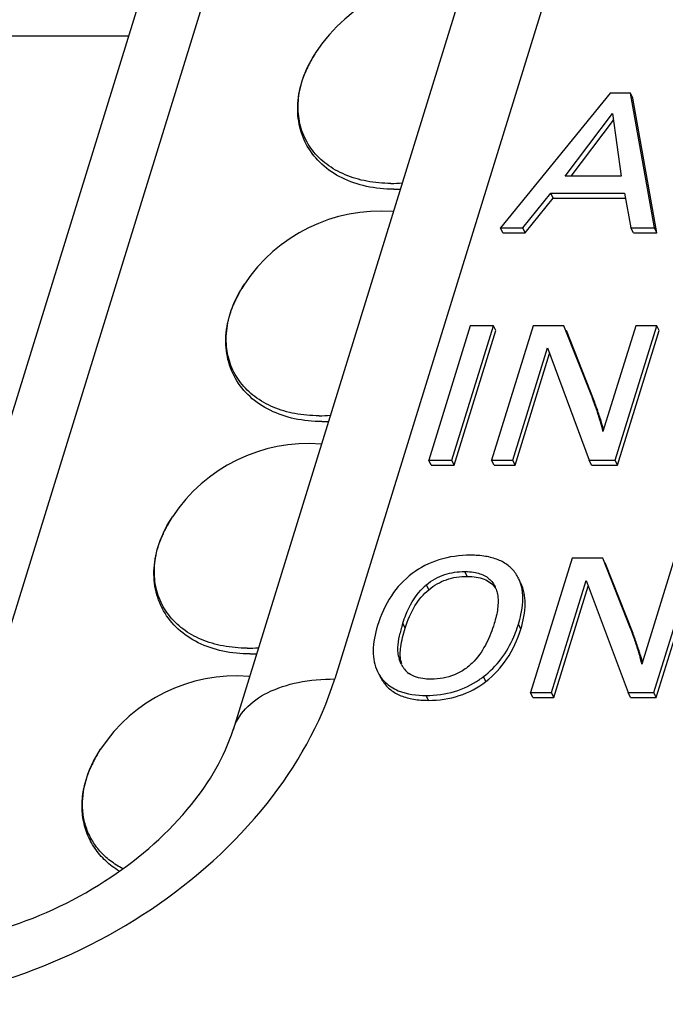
# Model space of a CAD drawing. Header units: millimetres. Extents: x 0 to 594, y 0 to 420.
# Tile 50 of 117: x 368.84 to 373.79, y 194.6 to 202.16. Entities that reach past the tile are written whole.
import ezdxf

# ---------------------------------------------------------------- set-up
doc = ezdxf.new("R2010")
doc.units = ezdxf.units.MM
doc.header["$LTSCALE"] = 32.67
doc.layers.get('0').update_dxf_attribs({"linetype": 'CONTINUOUS'})
doc.layers.add('3_ALL_AXES', color=7, linetype='CONTINUOUS')

msp = doc.modelspace()

# ---------------------------------------------------------------- linework, layer by layer
at = {"color": 9, "linetype": 'CONTINUOUS'}
for p, q in [((373.63782, 204.8034), (371.25591, 197.09552)), ((368.00943, 195.05193), (370.35602, 202.64551)), ((373.29543, 199.09872), (373.27713, 199.13602)), ((372.27265, 197.88389), (372.25435, 197.92119)), ((371.97922, 197.78182), (371.96092, 197.81911)), ((371.79784, 197.48714), (371.77954, 197.52444)), ((372.68501, 197.4785), (372.6667, 197.5158)), ((373.59356, 197.31274), (373.57526, 197.35004)), ((371.76461, 197.2344), (371.74631, 197.2717)), ((371.62708, 197.0751), (371.60878, 197.11239)), ((372.41734, 197.07617), (372.39904, 197.11347)), ((371.97658, 196.93126), (371.95827, 196.96856))]:
    msp.add_line(p, q, dxfattribs=at)
at = {"color": 7, "linetype": 'CONTINUOUS'}
for p, q in [((372.85737, 204.41179), (370.47544, 196.70386)), ((369.7718, 202.35548), (367.514, 195.04917)), ((373.37074, 201.59684), (372.52967, 200.56285)), ((373.52822, 201.59684), (373.37074, 201.59684)), ((373.71161, 200.56285), (373.52822, 201.59684)), ((373.54652, 201.55955), (373.52822, 201.59684)), ((373.72991, 200.52556), (373.54652, 201.55955)), ((373.02481, 200.9596), (373.39063, 201.44203)), ((373.07139, 200.9596), (373.39775, 201.38999)), ((373.39063, 201.44203), (373.4566, 200.9596)), ((373.4566, 200.9596), (373.02481, 200.9596)), ((372.7007, 200.56285), (372.91658, 200.82855)), ((372.719, 200.52556), (372.93488, 200.79125)), ((372.93488, 200.79125), (372.91658, 200.82855)), ((372.91658, 200.82855), (373.48045, 200.82855)), ((372.93488, 200.79125), (373.48758, 200.79125)), ((373.48045, 200.82855), (373.53127, 200.56285)), ((372.54798, 200.52556), (372.52967, 200.56285)), ((372.52967, 200.56285), (372.7007, 200.56285)), ((372.719, 200.52556), (372.7007, 200.56285)), ((373.54957, 200.52556), (373.53127, 200.56285)), ((373.53127, 200.56285), (373.71161, 200.56285)), ((373.72991, 200.52556), (373.71161, 200.56285)), ((372.54798, 200.52556), (372.719, 200.52556)), ((373.54957, 200.52556), (373.72991, 200.52556)), ((372.29729, 199.81086), (371.97776, 198.77687)), ((372.15641, 198.77687), (372.47593, 199.81086)), ((372.47593, 199.81086), (372.29729, 199.81086)), ((372.78073, 199.81086), (372.4612, 198.77687)), ((372.49424, 199.77356), (372.47593, 199.81086)), ((373.01695, 199.81086), (372.78073, 199.81086)), ((373.23061, 199.26938), (373.01695, 199.81086)), ((373.56812, 199.81086), (373.31646, 198.99648)), ((373.40946, 198.77687), (373.72899, 199.81086)), ((373.72899, 199.81086), (373.56812, 199.81086)), ((373.74729, 199.77356), (373.72899, 199.81086)), ((372.17471, 198.73957), (372.49424, 199.77356)), ((373.24892, 199.23208), (373.03525, 199.77356)), ((373.42776, 198.73957), (373.74729, 199.77356)), ((372.62291, 198.77687), (372.88948, 199.63949)), ((372.88948, 199.63949), (373.2105, 198.77687)), ((372.64122, 198.73957), (372.90578, 199.5957)), ((371.99606, 198.73957), (371.97776, 198.77687)), ((371.97776, 198.77687), (372.15641, 198.77687)), ((371.99606, 198.73957), (372.17471, 198.73957)), ((372.17471, 198.73957), (372.15641, 198.77687)), ((372.47951, 198.73957), (372.4612, 198.77687)), ((372.4612, 198.77687), (372.62291, 198.77687)), ((372.47951, 198.73957), (372.64122, 198.73957)), ((372.64122, 198.73957), (372.62291, 198.77687)), ((373.2288, 198.73957), (373.2105, 198.77687)), ((373.2105, 198.77687), (373.40946, 198.77687)), ((373.2288, 198.73957), (373.42776, 198.73957)), ((373.42776, 198.73957), (373.40946, 198.77687)), ((373.07886, 198.02487), (372.75934, 196.99088)), ((373.31508, 198.02487), (373.07886, 198.02487)), ((373.52875, 197.4834), (373.31508, 198.02487)), ((373.54705, 197.4461), (373.33338, 197.98758)), ((373.86626, 198.02487), (373.61459, 197.2105)), ((373.70759, 196.99088), (374.02712, 198.02487)), ((373.7259, 196.95358), (374.04542, 197.98758)), ((372.48139, 197.8175), (372.48769, 197.80658)), ((372.92105, 196.99088), (373.18762, 197.8535)), ((373.18762, 197.8535), (373.50863, 196.99088)), ((372.93935, 196.95358), (373.20391, 197.80971)), ((372.77764, 196.95358), (372.75934, 196.99088)), ((372.75934, 196.99088), (372.92105, 196.99088)), ((372.93935, 196.95358), (372.92105, 196.99088)), ((373.52693, 196.95358), (373.50863, 196.99088)), ((373.50863, 196.99088), (373.70759, 196.99088)), ((373.7259, 196.95358), (373.70759, 196.99088)), ((372.77764, 196.95358), (372.93935, 196.95358)), ((373.52693, 196.95358), (373.7259, 196.95358))]:
    msp.add_line(p, q, dxfattribs=at)
for centre, radius, start, end in [((372.42876, 198.9533), 0.8619, 20.875832, 21.513829), ((369.09072, 197.77747), 4.40132, 17.979001, 18.526325), ((368.73227, 197.65997), 4.77855, 17.731786, 17.992438), ((369.72517, 197.93613), 3.75478, 17.395052, 18.036933), ((372.41155, 197.7433), 0.28534, 26.13418, 34.780997), ((372.26203, 197.45818), 0.47005, 131.111641, 137.27855), ((372.24638, 197.47561), 0.44664, 129.727732, 131.069215), ((372.29973, 197.71473), 0.20875, 19.688876, 26.04261), ((373.05834, 197.1287), 1.33864, 162.804603, 164.125487), ((371.68739, 197.81832), 1.02498, 341.208465, 342.833229), ((372.77383, 197.20886), 1.04305, 164.086388, 166.732102), ((371.75384, 197.79519), 0.95462, 336.872722, 341.238126), ((372.72683, 197.16729), 0.86198, 20.875884, 21.513826), ((369.38922, 195.99161), 4.40094, 17.979001, 18.526374), ((369.03082, 195.87412), 4.77811, 17.731762, 17.992438), ((370.02355, 196.15023), 3.75452, 17.395007, 18.036932), ((372.04353, 197.33302), 0.30348, 191.657745, 195.740303), ((372.06154, 197.29567), 0.30319, 191.659015, 195.745542), ((371.95985, 197.30348), 0.21455, 206.133651, 209.440641), ((371.85652, 197.28474), 0.3018, 206.142706, 213.988297), ((371.95214, 197.29916), 0.20571, 209.448578, 211.89903), ((371.94312, 197.29342), 0.19502, 211.867693, 218.978042), ((371.94077, 197.292), 0.1923, 219.08833, 233.04825), ((371.87505, 197.24758), 0.30205, 206.146668, 214.822025), ((371.85773, 197.28559), 0.30327, 213.993513, 214.82652), ((371.8515, 197.28117), 0.29563, 214.812061, 220.355674), ((371.847, 197.27745), 0.28979, 220.37222, 225.950673), ((371.85244, 197.28368), 0.29806, 226.031505, 236.801569), ((371.96319, 197.6781), 0.71328, 304.581802, 307.094805), ((371.95577, 197.68802), 0.72567, 307.089633, 307.650084)]:
    msp.add_arc(centre, radius, start, end, dxfattribs=at)
for points, knots in [([(373.26396, 199.17595), (373.26103, 199.1847), (373.25141, 199.21298), (373.24145, 199.24114), (373.23408, 199.26043)], [0, 0, 0, 0, 0.3088341, 1, 1, 1, 1]), ([(373.29543, 199.09872), (373.29057, 199.11369), (373.27577, 199.15838), (373.26042, 199.20292), (373.24892, 199.23208)], [0, 0, 0, 0, 0.3341438, 1, 1, 1, 1]), ([(373.30495, 199.04562), (373.30351, 199.05078), (373.29682, 199.07412), (373.28956, 199.0973), (373.2838, 199.11533)], [0, 0, 0, 0, 0.2203508, 1, 1, 1, 1]), ([(373.31646, 198.99648), (373.3159, 198.99993), (373.3128, 199.01648), (373.30852, 199.03278), (373.30495, 199.04562)], [0, 0, 0, 0, 0.2076964, 1, 1, 1, 1]), ([(373.32177, 199.0136), (373.32078, 199.01707), (373.31643, 199.03213), (373.31184, 199.04713), (373.30823, 199.05865)], [0, 0, 0, 0, 0.2298499, 1, 1, 1, 1]), ([(372.29984, 198.04647), (372.21792, 198.04647), (372.0575, 198.02589), (371.91279, 197.95184), (371.85134, 197.90552)], [0, 0, 0, 0, 0.5156316, 1, 1, 1, 1]), ([(372.64591, 197.90606), (372.62982, 197.92922), (372.58935, 197.97193), (372.50875, 198.01646), (372.41005, 198.04191), (372.33826, 198.04647), (372.29984, 198.04647)], [0, 0, 0, 0, 0.2180628, 0.4465188, 0.7029187, 1, 1, 1, 1]), ([(371.85134, 197.90552), (371.78918, 197.85867), (371.67627, 197.73711), (371.60985, 197.58631), (371.58495, 197.50572)], [0, 0, 0, 0, 0.4799192, 1, 1, 1, 1]), ([(371.96092, 197.81911), (372.00208, 197.85331), (372.0963, 197.90649), (372.20264, 197.92119), (372.25435, 197.92119)], [0, 0, 0, 0, 0.5085577, 1, 1, 1, 1]), ([(372.25435, 197.92119), (372.2614, 197.92119), (372.28895, 197.92065), (372.31652, 197.91775), (372.33662, 197.9137)], [0, 0, 0, 0, 0.2557525, 1, 1, 1, 1]), ([(372.33662, 197.9137), (372.36721, 197.90754), (372.42501, 197.88724), (372.46737, 197.84196), (372.48139, 197.8175)], [0, 0, 0, 0, 0.5253504, 1, 1, 1, 1]), ([(371.97922, 197.78182), (372.01883, 197.81473), (372.11243, 197.8685), (372.21893, 197.88389), (372.27265, 197.88389)], [0, 0, 0, 0, 0.489433, 1, 1, 1, 1]), ([(372.27265, 197.88389), (372.29644, 197.88389), (372.341, 197.88103), (372.40243, 197.8652), (372.45296, 197.83759), (372.47867, 197.81116), (372.48902, 197.79679)], [0, 0, 0, 0, 0.2948347, 0.5508963, 0.7803908, 1, 1, 1, 1]), ([(372.69474, 197.78468), (372.69342, 197.79219), (372.68737, 197.82113), (372.67739, 197.84928), (372.66772, 197.86898)], [0, 0, 0, 0, 0.2577146, 1, 1, 1, 1]), ([(372.68501, 197.4785), (372.70472, 197.54229), (372.73052, 197.66099), (372.7094, 197.78404), (372.68602, 197.83168)], [0, 0, 0, 0, 0.5571395, 1, 1, 1, 1]), ([(371.77954, 197.52444), (371.78631, 197.54635), (371.81782, 197.63709), (371.86695, 197.72328), (371.9167, 197.77708)], [0, 0, 0, 0, 0.2383404, 1, 1, 1, 1]), ([(371.79784, 197.48714), (371.81612, 197.54629), (371.86128, 197.65516), (371.93718, 197.74688), (371.97922, 197.78182)], [0, 0, 0, 0, 0.5311045, 1, 1, 1, 1]), ([(372.50604, 197.74889), (372.51298, 197.71231), (372.51131, 197.63403), (372.49304, 197.55931), (372.48137, 197.52156)], [0, 0, 0, 0, 0.4852074, 1, 1, 1, 1]), ([(372.6667, 197.5158), (372.67435, 197.54054), (372.6977, 197.62777), (372.70595, 197.72102), (372.69474, 197.78468)], [0, 0, 0, 0, 0.2860134, 1, 1, 1, 1]), ([(372.48137, 197.52156), (372.46573, 197.47095), (372.42646, 197.36801), (372.3489, 197.24852), (372.25949, 197.16898), (372.15137, 197.10921), (372.05752, 197.09385), (371.99699, 197.09385)], [0, 0, 0, 0, 0.2280084, 0.4725833, 0.6040965, 0.7394492, 1, 1, 1, 1]), ([(371.58495, 197.50572), (371.56533, 197.44223), (371.53977, 197.32303), (371.56196, 197.19995), (371.5856, 197.15177)], [0, 0, 0, 0, 0.5532134, 1, 1, 1, 1]), ([(371.74631, 197.2717), (371.74044, 197.30003), (371.74079, 197.3604), (371.75168, 197.41868), (371.75862, 197.44825)], [0, 0, 0, 0, 0.4878003, 1, 1, 1, 1]), ([(371.76461, 197.2344), (371.75734, 197.26948), (371.76162, 197.35689), (371.78316, 197.43964), (371.79784, 197.48714)], [0, 0, 0, 0, 0.418757, 1, 1, 1, 1]), ([(372.41734, 197.07617), (372.47968, 197.12426), (372.59259, 197.24666), (372.66011, 197.39793), (372.68501, 197.4785)], [0, 0, 0, 0, 0.4828244, 1, 1, 1, 1]), ([(373.56209, 197.38996), (373.55916, 197.39871), (373.54955, 197.42699), (373.53958, 197.45516), (373.53222, 197.47445)], [0, 0, 0, 0, 0.308834, 1, 1, 1, 1]), ([(373.59356, 197.31274), (373.58871, 197.3277), (373.5739, 197.37239), (373.55856, 197.41694), (373.54705, 197.4461)], [0, 0, 0, 0, 0.3341437, 1, 1, 1, 1]), ([(372.39904, 197.11347), (372.4492, 197.15217), (372.54143, 197.24549), (372.60575, 197.3595), (372.63174, 197.42024)], [0, 0, 0, 0, 0.489519, 1, 1, 1, 1]), ([(373.60308, 197.25964), (373.60165, 197.26479), (373.59495, 197.28813), (373.58769, 197.31131), (373.58193, 197.32934)], [0, 0, 0, 0, 0.2203508, 1, 1, 1, 1]), ([(373.61459, 197.2105), (373.61404, 197.21395), (373.61094, 197.23049), (373.60666, 197.24679), (373.60308, 197.25964)], [0, 0, 0, 0, 0.2076964, 1, 1, 1, 1]), ([(373.6199, 197.22762), (373.61892, 197.23108), (373.61456, 197.24615), (373.60997, 197.26114), (373.60636, 197.27267)], [0, 0, 0, 0, 0.2298499, 1, 1, 1, 1]), ([(371.99699, 197.09385), (371.98091, 197.09385), (371.92173, 197.09618), (371.85997, 197.11214), (371.82517, 197.13832)], [0, 0, 0, 0, 0.2696978, 1, 1, 1, 1]), ([(371.62708, 197.0751), (371.6436, 197.05136), (371.68477, 197.00767), (371.76644, 196.96198), (371.8659, 196.93594), (371.93806, 196.93126), (371.97658, 196.93126)], [0, 0, 0, 0, 0.2209145, 0.4503487, 0.7057989, 1, 1, 1, 1]), ([(371.95827, 196.96856), (372.03183, 196.96856), (372.17729, 196.98695), (372.30983, 197.05072), (372.36804, 197.09084)], [0, 0, 0, 0, 0.5099244, 1, 1, 1, 1]), ([(371.97658, 196.93126), (372.05635, 196.93126), (372.21488, 196.9531), (372.35629, 197.02907), (372.41734, 197.07617)], [0, 0, 0, 0, 0.5085142, 1, 1, 1, 1]), ([(371.68924, 197.03427), (371.70643, 197.023), (371.78954, 196.97974), (371.88572, 196.96856), (371.95827, 196.96856)], [0, 0, 0, 0, 0.2207256, 1, 1, 1, 1]), ([(367.90923, 195.04917), (368.18592, 195.04917), (368.7626, 195.15193), (369.541, 195.52753), (370.14679, 196.05806), (370.41103, 196.49541), (370.47544, 196.70386)], [0, 0, 0, 0, 0.2579906, 0.5364256, 0.796569, 1, 1, 1, 1])]:
    msp.add_open_spline(points, degree=3, knots=knots, dxfattribs=at)
for points in [[(372.49628, 197.78506), (372.50049, 197.7733), (372.50371, 197.76116), (372.50604, 197.74889)], [(371.76723, 197.20898), (371.76068, 197.22233), (371.75547, 197.23639), (371.75143, 197.2507)]]:
    msp.add_open_spline(points, degree=3, dxfattribs=at)
at = {"color": 9, "linetype": 'CONTINUOUS'}
for points, knots in [([(367.54314, 194.5951), (367.94287, 194.5951), (368.76085, 194.73527), (369.86807, 195.27196), (370.7596, 196.0672), (371.14875, 196.74876), (371.25591, 197.09552)], [0, 0, 0, 0, 0.2531995, 0.516158, 0.7700993, 1, 1, 1, 1]), ([(370.47544, 196.70386), (370.49389, 196.76361), (370.56607, 196.88176), (370.7473, 197.00586), (370.98503, 197.0806), (371.16195, 197.09549), (371.2559, 197.09549)], [0, 0, 0, 0, 0.2022252, 0.430062, 0.696196, 1, 1, 1, 1])]:
    msp.add_open_spline(points, degree=3, knots=knots, dxfattribs=at)
at = {"layer": '3_ALL_AXES', "color": 7, "linetype": 'CONTINUOUS'}
msp.add_line((369.67302, 202.03575), (367.6344, 202.03575), dxfattribs=at)
for centre, radius, start, end in [((372.15838, 201.22642), 1.25052, 85.671636, 146.605391), ((371.71022, 201.97394), 1.11412, 270.009619, 272.565581), ((371.60647, 199.44044), 1.25052, 85.671636, 146.605391), ((371.15831, 200.18795), 1.11412, 270.009619, 272.565581), ((371.05456, 197.65445), 1.25052, 85.671636, 146.605391), ((370.6064, 198.40197), 1.11412, 270.009619, 272.565581), ((370.50264, 195.86847), 1.25052, 85.671636, 146.605391)]:
    msp.add_arc(centre, radius, start, end, dxfattribs=at)
at = {"layer": '3_ALL_AXES', "color": 9, "linetype": 'CONTINUOUS'}
for centre, radius, start, end in [((371.94485, 201.36708), 0.99483, 146.600156, 148.260551), ((371.87651, 201.40668), 0.91582, 151.335607, 153.484267), ((371.90018, 201.39382), 0.94276, 150.110668, 151.340097), ((371.9213, 201.38164), 0.96714, 148.259843, 150.108091), ((371.80562, 201.43989), 0.83751, 157.149293, 157.544654), ((371.82817, 201.4302), 0.86207, 154.41333, 157.13794), ((371.85441, 201.4178), 0.89108, 153.489795, 154.423204), ((371.68753, 202.02291), 1.11855, 270.015222, 274.463653), ((371.36939, 199.59565), 0.96714, 148.259843, 150.108091), ((371.39294, 199.5811), 0.99483, 146.600156, 148.260551), ((371.27626, 199.64421), 0.86207, 154.41333, 157.13794), ((371.3025, 199.63182), 0.89108, 153.489795, 154.423204), ((371.3246, 199.62069), 0.91582, 151.335607, 153.484267), ((371.34827, 199.60784), 0.94276, 150.110668, 151.340097), ((371.2537, 199.6539), 0.83751, 157.149293, 157.544654), ((371.13562, 200.23693), 1.11855, 270.015222, 274.463653), ((370.84103, 197.79511), 0.99483, 146.600156, 148.260551), ((370.77269, 197.83471), 0.91582, 151.335607, 153.484267), ((370.79636, 197.82185), 0.94276, 150.110668, 151.340097), ((370.81747, 197.80967), 0.96714, 148.259843, 150.108091), ((370.70179, 197.86792), 0.83751, 157.149293, 157.544654), ((370.72435, 197.85822), 0.86207, 154.41333, 157.13794), ((370.75059, 197.84583), 0.89108, 153.489795, 154.423204), ((370.58371, 198.45094), 1.11855, 270.015222, 274.463653), ((370.26556, 196.02368), 0.96714, 148.259843, 150.108091), ((370.28912, 196.00913), 0.99483, 146.600156, 148.260551), ((370.19867, 196.05985), 0.89108, 153.489795, 154.423204), ((370.22078, 196.04872), 0.91582, 151.335607, 153.484267), ((370.24445, 196.03587), 0.94276, 150.110668, 151.340097), ((370.14988, 196.08193), 0.83751, 157.149293, 157.544654), ((370.17244, 196.07224), 0.86207, 154.41333, 157.13794)]:
    msp.add_arc(centre, radius, start, end, dxfattribs=at)
at = {"layer": '3_ALL_AXES', "color": 7, "linetype": 'CONTINUOUS'}
for points, knots in [([(371.71041, 200.85982), (371.63988, 200.85982), (371.50264, 200.87302), (371.31211, 200.93676), (371.15326, 201.04262), (371.03731, 201.18639), (370.97376, 201.35874), (370.96663, 201.54666), (371.01383, 201.73775), (371.07639, 201.85717), (371.11432, 201.91471)], [0, 0, 0, 0, 0.1374828, 0.2664306, 0.3878589, 0.5045473, 0.6204513, 0.7397202, 0.8656646, 1, 1, 1, 1]), ([(371.1585, 199.07383), (371.08796, 199.07383), (370.95073, 199.08703), (370.7602, 199.15078), (370.60135, 199.25664), (370.4854, 199.4004), (370.42185, 199.57275), (370.41472, 199.76067), (370.46191, 199.95177), (370.52448, 200.07119), (370.56241, 200.12873)], [0, 0, 0, 0, 0.1374828, 0.2664306, 0.3878589, 0.5045473, 0.6204513, 0.7397202, 0.8656646, 1, 1, 1, 1]), ([(370.60658, 197.28785), (370.53605, 197.28785), (370.39881, 197.30105), (370.20829, 197.36479), (370.04944, 197.47065), (369.93349, 197.61442), (369.86994, 197.78677), (369.86281, 197.97469), (369.91, 198.16578), (369.97257, 198.2852), (370.0105, 198.34274)], [0, 0, 0, 0, 0.1374828, 0.2664306, 0.3878589, 0.5045473, 0.6204513, 0.7397202, 0.8656646, 1, 1, 1, 1]), ([(369.60242, 195.61805), (369.56497, 195.64087), (369.4952, 195.69322), (369.41049, 195.79146), (369.35067, 195.9051), (369.31794, 196.03011), (369.31307, 196.16214), (369.34355, 196.34549), (369.4056, 196.47638), (369.45859, 196.55676)], [0, 0, 0, 0, 0.1231629, 0.242964, 0.3614126, 0.4806835, 0.6028517, 0.7296304, 1, 1, 1, 1])]:
    msp.add_open_spline(points, degree=3, knots=knots, dxfattribs=at)
at = {"layer": '3_ALL_AXES', "color": 9, "linetype": 'CONTINUOUS'}
for points, knots in [([(371.68783, 200.90437), (371.62587, 200.90437), (371.50553, 200.91461), (371.33705, 200.96359), (371.19293, 201.04432), (371.08001, 201.15414), (371.00439, 201.28838), (370.97015, 201.44019), (370.9783, 201.60173), (371.01003, 201.70758), (371.0316, 201.75979)], [0, 0, 0, 0, 0.1422559, 0.275447, 0.399941, 0.5177776, 0.6325704, 0.7487321, 0.8703074, 1, 1, 1, 1]), ([(371.13592, 199.11838), (371.07396, 199.11838), (370.95362, 199.12862), (370.78514, 199.17761), (370.64102, 199.25834), (370.5281, 199.36816), (370.45248, 199.50239), (370.41824, 199.65421), (370.42638, 199.81574), (370.45812, 199.9216), (370.47969, 199.9738)], [0, 0, 0, 0, 0.1422559, 0.275447, 0.399941, 0.5177776, 0.6325704, 0.7487321, 0.8703074, 1, 1, 1, 1]), ([(370.58401, 197.3324), (370.52205, 197.3324), (370.40171, 197.34264), (370.23323, 197.39162), (370.08911, 197.47235), (369.97619, 197.58217), (369.90057, 197.71641), (369.86633, 197.86822), (369.87447, 198.02976), (369.90621, 198.13561), (369.92778, 198.18782)], [0, 0, 0, 0, 0.1422559, 0.275447, 0.399941, 0.5177776, 0.6325704, 0.7487321, 0.8703074, 1, 1, 1, 1]), ([(369.62929, 195.63704), (369.59562, 195.65455), (369.53223, 195.69449), (369.45099, 195.76975), (369.38757, 195.85753), (369.34359, 195.95577), (369.32007, 196.06217), (369.3164, 196.21437), (369.34581, 196.32911), (369.37587, 196.40183)], [0, 0, 0, 0, 0.1277747, 0.2507283, 0.3706897, 0.489881, 0.6106337, 0.7350626, 1, 1, 1, 1])]:
    msp.add_open_spline(points, degree=3, knots=knots, dxfattribs=at)

doc.saveas('drawing.dxf')
